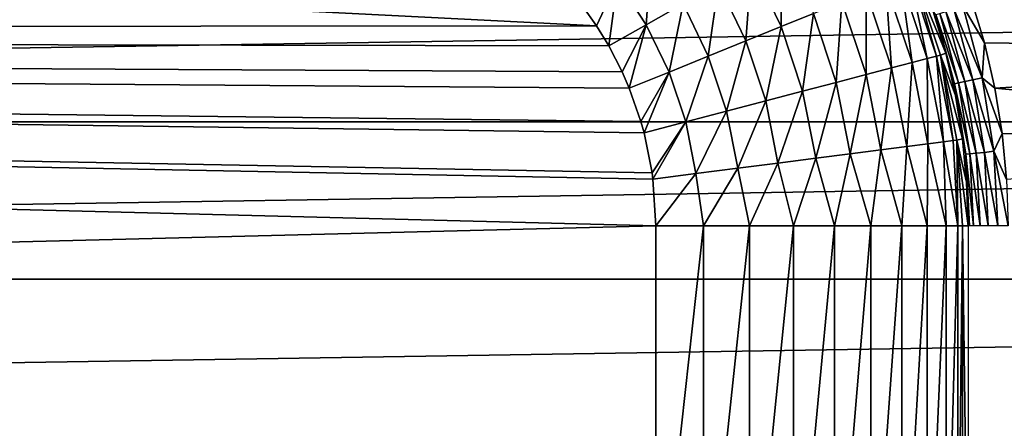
# Model space of a CAD drawing. Header units: millimetres. Extents: x -60 to 60, y -60 to 60.
# Tile 215 of 256: x -2.04 to 5.35, y 8.73 to 11.8. Entities that reach past the tile are written whole.
import ezdxf

# ---------------------------------------------------------------- set-up
doc = ezdxf.new("R2010")
doc.units = ezdxf.units.MM
doc.header["$LTSCALE"] = 81.481481
for name, color, linetype in [('169', 7, 'CONTINUOUS'), ('172', 7, 'CONTINUOUS'), ('175', 7, 'CONTINUOUS'), ('176', 7, 'CONTINUOUS'), ('207', 7, 'CONTINUOUS'), ('3', 7, 'CONTINUOUS'), ('323', 7, 'CONTINUOUS'), ('4', 7, 'CONTINUOUS')]:
    doc.layers.add(name, color=color, linetype=linetype)

msp = doc.modelspace()

# ---------------------------------------------------------------- linework, layer by layer
at = {"layer": '169', "color": 7, "linetype": 'Continuous', "true_color": 0xf5f5f5}
for points in [[(5.0394, 10.2523, -0.7401), (5.0821, 10.2523, 1.7052), (5.0821, 7, 1.7052), (5.0394, 10.2523, -0.7401)], [(5.0394, 7, -0.7401), (5.0394, 10.2523, -0.7401), (5.0821, 7, 1.7052), (5.0394, 7, -0.7401)]]:
    msp.add_3dface(points, dxfattribs=at)
at = {"layer": '172', "color": 7, "linetype": 'Continuous', "true_color": 0xf5f5f5}
for points in [[(4.8741, 11.5324, -0.7401), (4.6691, 12.1485, -0.7401), (4.9144, 11.5471, 1.7052), (4.8741, 11.5324, -0.7401)], [(4.9144, 11.5471, 1.7052), (4.6691, 12.1485, -0.7401), (4.8209, 11.8607, 1.7052), (4.9144, 11.5471, 1.7052)], [(4.9876, 11.2281, 1.7052), (4.8741, 11.5324, -0.7401), (4.9144, 11.5471, 1.7052), (4.9876, 11.2281, 1.7052)], [(4.9983, 10.8951, -0.7401), (4.8741, 11.5324, -0.7401), (5.04, 10.9051, 1.7052), (4.9983, 10.8951, -0.7401)], [(5.04, 10.9051, 1.7052), (4.8741, 11.5324, -0.7401), (4.9876, 11.2281, 1.7052), (5.04, 10.9051, 1.7052)], [(5.0716, 10.5794, 1.7052), (4.9983, 10.8951, -0.7401), (5.04, 10.9051, 1.7052), (5.0716, 10.5794, 1.7052)], [(5.0821, 10.2523, 1.7052), (5.0394, 10.2523, -0.7401), (4.9983, 10.8951, -0.7401), (5.0821, 10.2523, 1.7052)], [(5.0821, 10.2523, 1.7052), (4.9983, 10.8951, -0.7401), (5.0716, 10.5794, 1.7052), (5.0821, 10.2523, 1.7052)]]:
    msp.add_3dface(points, dxfattribs=at)
at = {"layer": '175', "color": 7, "linetype": 'Continuous', "true_color": 0xf5f5f5}
for points in [[(2.4505, 12.0908, -2.9771), (2.7043, 12.2812, -2.9089), (2.6666, 11.7604, -2.9771), (2.4505, 12.0908, -2.9771)], [(2.6666, 11.7604, -2.9771), (2.7043, 12.2812, -2.9089), (2.9427, 11.9166, -2.9089), (2.6666, 11.7604, -2.9771)], [(3.4564, 12.2071, -2.6427), (3.6838, 12.3357, -2.4501), (3.6791, 11.7465, -2.6427), (3.4564, 12.2071, -2.6427)], [(3.6791, 11.7465, -2.6427), (3.6838, 12.3357, -2.4501), (3.9211, 11.8448, -2.4501), (3.6791, 11.7465, -2.6427)], [(3.2078, 12.0665, -2.7967), (3.4564, 12.2071, -2.6427), (3.4144, 11.639, -2.7967), (3.2078, 12.0665, -2.7967)], [(3.4144, 11.639, -2.7967), (3.4564, 12.2071, -2.6427), (3.6791, 11.7465, -2.6427), (3.4144, 11.639, -2.7967)], [(4.5743, 12.11, -1.3794), (4.6426, 12.1378, -1.0634), (4.7752, 11.5065, -1.3794), (4.5743, 12.11, -1.3794)], [(4.6426, 12.1378, -1.0634), (4.6691, 12.1485, -0.7401), (4.8465, 11.5252, -1.0634), (4.6426, 12.1378, -1.0634)], [(4.7752, 11.5065, -1.3794), (4.6426, 12.1378, -1.0634), (4.8465, 11.5252, -1.0634), (4.7752, 11.5065, -1.3794)], [(4.6691, 12.1485, -0.7401), (4.8741, 11.5324, -0.7401), (4.8465, 11.5252, -1.0634), (4.6691, 12.1485, -0.7401)], [(2.2923, 11.7529, -3), (2.1916, 11.8965, -3), (2.4505, 12.0908, -2.9771), (2.2923, 11.7529, -3)], [(2.3848, 11.6011, -3), (2.2923, 11.7529, -3), (2.4505, 12.0908, -2.9771), (2.3848, 11.6011, -3)], [(2.3848, 11.6011, -3), (2.4505, 12.0908, -2.9771), (2.6666, 11.7604, -2.9771), (2.3848, 11.6011, -3)], [(2.9427, 11.9166, -2.9089), (3.2078, 12.0665, -2.7967), (3.1323, 11.5244, -2.9089), (2.9427, 11.9166, -2.9089)], [(3.1323, 11.5244, -2.9089), (3.2078, 12.0665, -2.7967), (3.4144, 11.639, -2.7967), (3.1323, 11.5244, -2.9089)], [(4.3182, 12.006, -1.9649), (4.4654, 12.0658, -1.6819), (4.5079, 11.4362, -1.9649), (4.3182, 12.006, -1.9649)], [(4.4654, 12.0658, -1.6819), (4.5743, 12.11, -1.3794), (4.6616, 11.4766, -1.6819), (4.4654, 12.0658, -1.6819)], [(4.5079, 11.4362, -1.9649), (4.4654, 12.0658, -1.6819), (4.6616, 11.4766, -1.6819), (4.5079, 11.4362, -1.9649)], [(4.6616, 11.4766, -1.6819), (4.5743, 12.11, -1.3794), (4.7752, 11.5065, -1.3794), (4.6616, 11.4766, -1.6819)], [(4.1355, 11.9319, -2.2227), (4.3182, 12.006, -1.9649), (4.3172, 11.3862, -2.2227), (4.1355, 11.9319, -2.2227)], [(4.3172, 11.3862, -2.2227), (4.3182, 12.006, -1.9649), (4.5079, 11.4362, -1.9649), (4.3172, 11.3862, -2.2227)], [(2.6666, 11.7604, -2.9771), (2.9427, 11.9166, -2.9089), (2.8384, 11.405, -2.9771), (2.6666, 11.7604, -2.9771)], [(2.8384, 11.405, -2.9771), (2.9427, 11.9166, -2.9089), (3.1323, 11.5244, -2.9089), (2.8384, 11.405, -2.9771)], [(3.9211, 11.8448, -2.4501), (4.1355, 11.9319, -2.2227), (4.0933, 11.3274, -2.4501), (3.9211, 11.8448, -2.4501)], [(4.0933, 11.3274, -2.4501), (4.1355, 11.9319, -2.2227), (4.3172, 11.3862, -2.2227), (4.0933, 11.3274, -2.4501)], [(3.6791, 11.7465, -2.6427), (3.9211, 11.8448, -2.4501), (3.8407, 11.261, -2.6427), (3.6791, 11.7465, -2.6427)], [(3.8407, 11.261, -2.6427), (3.9211, 11.8448, -2.4501), (4.0933, 11.3274, -2.4501), (3.8407, 11.261, -2.6427)], [(2.485, 11.4061, -3), (2.3848, 11.6011, -3), (2.6666, 11.7604, -2.9771), (2.485, 11.4061, -3)], [(2.5384, 11.2832, -3), (2.485, 11.4061, -3), (2.6666, 11.7604, -2.9771), (2.5384, 11.2832, -3)], [(2.5384, 11.2832, -3), (2.6666, 11.7604, -2.9771), (2.8384, 11.405, -2.9771), (2.5384, 11.2832, -3)], [(3.4144, 11.639, -2.7967), (3.6791, 11.7465, -2.6427), (3.5644, 11.1884, -2.7967), (3.4144, 11.639, -2.7967)], [(3.5644, 11.1884, -2.7967), (3.6791, 11.7465, -2.6427), (3.8407, 11.261, -2.6427), (3.5644, 11.1884, -2.7967)], [(3.1323, 11.5244, -2.9089), (3.4144, 11.639, -2.7967), (3.2699, 11.1111, -2.9089), (3.1323, 11.5244, -2.9089)], [(3.2699, 11.1111, -2.9089), (3.4144, 11.639, -2.7967), (3.5644, 11.1884, -2.7967), (3.2699, 11.1111, -2.9089)], [(4.8465, 11.5252, -1.0634), (4.8741, 11.5324, -0.7401), (4.97, 10.8915, -1.0634), (4.8465, 11.5252, -1.0634)], [(4.8741, 11.5324, -0.7401), (4.9983, 10.8951, -0.7401), (4.97, 10.8915, -1.0634), (4.8741, 11.5324, -0.7401)], [(2.8384, 11.405, -2.9771), (3.1323, 11.5244, -2.9089), (2.963, 11.0305, -2.9771), (2.8384, 11.405, -2.9771)], [(2.963, 11.0305, -2.9771), (3.1323, 11.5244, -2.9089), (3.2699, 11.1111, -2.9089), (2.963, 11.0305, -2.9771)], [(4.5079, 11.4362, -1.9649), (4.6616, 11.4766, -1.6819), (4.6227, 10.8468, -1.9649), (4.5079, 11.4362, -1.9649)], [(4.6227, 10.8468, -1.9649), (4.6616, 11.4766, -1.6819), (4.7803, 10.8671, -1.6819), (4.6227, 10.8468, -1.9649)], [(4.6616, 11.4766, -1.6819), (4.7752, 11.5065, -1.3794), (4.7803, 10.8671, -1.6819), (4.6616, 11.4766, -1.6819)], [(4.7752, 11.5065, -1.3794), (4.8465, 11.5252, -1.0634), (4.8968, 10.882, -1.3794), (4.7752, 11.5065, -1.3794)], [(4.7803, 10.8671, -1.6819), (4.7752, 11.5065, -1.3794), (4.8968, 10.882, -1.3794), (4.7803, 10.8671, -1.6819)], [(4.8968, 10.882, -1.3794), (4.8465, 11.5252, -1.0634), (4.97, 10.8915, -1.0634), (4.8968, 10.882, -1.3794)], [(2.6256, 11.0352, -3), (2.5384, 11.2832, -3), (2.8384, 11.405, -2.9771), (2.6256, 11.0352, -3)], [(2.6499, 10.9483, -3), (2.6256, 11.0352, -3), (2.8384, 11.405, -2.9771), (2.6499, 10.9483, -3)], [(2.6499, 10.9483, -3), (2.8384, 11.405, -2.9771), (2.963, 11.0305, -2.9771), (2.6499, 10.9483, -3)], [(4.0933, 11.3274, -2.4501), (4.3172, 11.3862, -2.2227), (4.1976, 10.7921, -2.4501), (4.0933, 11.3274, -2.4501)], [(4.1976, 10.7921, -2.4501), (4.3172, 11.3862, -2.2227), (4.4271, 10.8216, -2.2227), (4.1976, 10.7921, -2.4501)], [(4.3172, 11.3862, -2.2227), (4.5079, 11.4362, -1.9649), (4.4271, 10.8216, -2.2227), (4.3172, 11.3862, -2.2227)], [(4.4271, 10.8216, -2.2227), (4.5079, 11.4362, -1.9649), (4.6227, 10.8468, -1.9649), (4.4271, 10.8216, -2.2227)], [(3.8407, 11.261, -2.6427), (4.0933, 11.3274, -2.4501), (3.9385, 10.7588, -2.6427), (3.8407, 11.261, -2.6427)], [(3.9385, 10.7588, -2.6427), (4.0933, 11.3274, -2.4501), (4.1976, 10.7921, -2.4501), (3.9385, 10.7588, -2.6427)], [(3.5644, 11.1884, -2.7967), (3.8407, 11.261, -2.6427), (3.6552, 10.7224, -2.7967), (3.5644, 11.1884, -2.7967)], [(3.6552, 10.7224, -2.7967), (3.8407, 11.261, -2.6427), (3.9385, 10.7588, -2.6427), (3.6552, 10.7224, -2.7967)], [(3.2699, 11.1111, -2.9089), (3.5644, 11.1884, -2.7967), (3.3532, 10.6835, -2.9089), (3.2699, 11.1111, -2.9089)], [(3.3532, 10.6835, -2.9089), (3.5644, 11.1884, -2.7967), (3.6552, 10.7224, -2.7967), (3.3532, 10.6835, -2.9089)], [(2.963, 11.0305, -2.9771), (3.2699, 11.1111, -2.9089), (3.0385, 10.643, -2.9771), (2.963, 11.0305, -2.9771)], [(3.0385, 10.643, -2.9771), (3.2699, 11.1111, -2.9089), (3.3532, 10.6835, -2.9089), (3.0385, 10.643, -2.9771)], [(2.7111, 10.6478, -3), (2.6499, 10.9483, -3), (2.963, 11.0305, -2.9771), (2.7111, 10.6478, -3)], [(2.7174, 10.6018, -3), (2.7111, 10.6478, -3), (2.963, 11.0305, -2.9771), (2.7174, 10.6018, -3)], [(2.7174, 10.6018, -3), (2.963, 11.0305, -2.9771), (3.0385, 10.643, -2.9771), (2.7174, 10.6018, -3)], [(4.6227, 10.8468, -1.9649), (4.7803, 10.8671, -1.6819), (4.7762, 10.2523, -1.7691), (4.6227, 10.8468, -1.9649)], [(4.7762, 10.2523, -1.7691), (4.7803, 10.8671, -1.6819), (4.9171, 10.2523, -1.4412), (4.7762, 10.2523, -1.7691)], [(4.7803, 10.8671, -1.6819), (4.8968, 10.882, -1.3794), (4.9171, 10.2523, -1.4412), (4.7803, 10.8671, -1.6819)], [(4.8968, 10.882, -1.3794), (4.97, 10.8915, -1.0634), (5.0055, 10.2523, -1.0954), (4.8968, 10.882, -1.3794)], [(4.9171, 10.2523, -1.4412), (4.8968, 10.882, -1.3794), (5.0055, 10.2523, -1.0954), (4.9171, 10.2523, -1.4412)], [(4.97, 10.8915, -1.0634), (4.9983, 10.8951, -0.7401), (5.0055, 10.2523, -1.0954), (4.97, 10.8915, -1.0634)], [(4.9983, 10.8951, -0.7401), (5.0394, 10.2523, -0.7401), (5.0055, 10.2523, -1.0954), (4.9983, 10.8951, -0.7401)], [(3.9385, 10.7588, -2.6427), (4.1976, 10.7921, -2.4501), (4.0787, 10.2523, -2.5701), (3.9385, 10.7588, -2.6427)], [(4.0787, 10.2523, -2.5701), (4.1976, 10.7921, -2.4501), (4.3519, 10.2523, -2.3405), (4.0787, 10.2523, -2.5701)], [(4.1976, 10.7921, -2.4501), (4.4271, 10.8216, -2.2227), (4.3519, 10.2523, -2.3405), (4.1976, 10.7921, -2.4501)], [(4.3519, 10.2523, -2.3405), (4.4271, 10.8216, -2.2227), (4.5863, 10.2523, -2.0713), (4.3519, 10.2523, -2.3405)], [(4.4271, 10.8216, -2.2227), (4.6227, 10.8468, -1.9649), (4.5863, 10.2523, -2.0713), (4.4271, 10.8216, -2.2227)], [(4.5863, 10.2523, -2.0713), (4.6227, 10.8468, -1.9649), (4.7762, 10.2523, -1.7691), (4.5863, 10.2523, -2.0713)], [(3.3532, 10.6835, -2.9089), (3.6552, 10.7224, -2.7967), (3.4429, 10.2523, -2.8899), (3.3532, 10.6835, -2.9089)], [(3.4429, 10.2523, -2.8899), (3.6552, 10.7224, -2.7967), (3.7732, 10.2523, -2.7548), (3.4429, 10.2523, -2.8899)], [(3.6552, 10.7224, -2.7967), (3.9385, 10.7588, -2.6427), (3.7732, 10.2523, -2.7548), (3.6552, 10.7224, -2.7967)], [(3.7732, 10.2523, -2.7548), (3.9385, 10.7588, -2.6427), (4.0787, 10.2523, -2.5701), (3.7732, 10.2523, -2.7548)], [(2.7398, 10.2523, -3), (2.7174, 10.6018, -3), (3.0385, 10.643, -2.9771), (2.7398, 10.2523, -3)], [(2.7398, 10.2523, -3), (3.0385, 10.643, -2.9771), (3.0956, 10.2523, -2.9723), (2.7398, 10.2523, -3)], [(3.0385, 10.643, -2.9771), (3.3532, 10.6835, -2.9089), (3.0956, 10.2523, -2.9723), (3.0385, 10.643, -2.9771)], [(3.0956, 10.2523, -2.9723), (3.3532, 10.6835, -2.9089), (3.4429, 10.2523, -2.8899), (3.0956, 10.2523, -2.9723)]]:
    msp.add_3dface(points, dxfattribs=at)
at = {"layer": '176', "color": 7, "linetype": 'Continuous', "true_color": 0xf5f5f5}
for points in [[(2.7398, 7, -3), (3.0956, 10.2523, -2.9723), (3.0956, 7, -2.9723), (2.7398, 7, -3)], [(2.7398, 7, -3), (2.7398, 10.2523, -3), (3.0956, 10.2523, -2.9723), (2.7398, 7, -3)], [(3.0956, 10.2523, -2.9723), (3.4429, 10.2523, -2.8899), (3.0956, 7, -2.9723), (3.0956, 10.2523, -2.9723)], [(3.0956, 7, -2.9723), (3.4429, 10.2523, -2.8899), (3.4432, 7, -2.8898), (3.0956, 7, -2.9723)], [(3.4429, 10.2523, -2.8899), (3.7732, 10.2523, -2.7548), (3.4432, 7, -2.8898), (3.4429, 10.2523, -2.8899)], [(3.4432, 7, -2.8898), (3.7732, 10.2523, -2.7548), (3.7739, 7, -2.7544), (3.4432, 7, -2.8898)], [(3.7732, 10.2523, -2.7548), (4.0787, 10.2523, -2.5701), (3.7739, 7, -2.7544), (3.7732, 10.2523, -2.7548)], [(3.7739, 7, -2.7544), (4.0787, 10.2523, -2.5701), (4.0796, 7, -2.5695), (3.7739, 7, -2.7544)], [(4.0787, 10.2523, -2.5701), (4.3519, 10.2523, -2.3405), (4.0796, 7, -2.5695), (4.0787, 10.2523, -2.5701)], [(4.0796, 7, -2.5695), (4.3519, 10.2523, -2.3405), (4.3529, 7, -2.3395), (4.0796, 7, -2.5695)], [(4.3519, 10.2523, -2.3405), (4.5863, 10.2523, -2.0713), (4.3529, 7, -2.3395), (4.3519, 10.2523, -2.3405)], [(4.3529, 7, -2.3395), (4.5863, 10.2523, -2.0713), (4.5873, 7, -2.0699), (4.3529, 7, -2.3395)], [(4.5863, 10.2523, -2.0713), (4.7762, 10.2523, -1.7691), (4.5873, 7, -2.0699), (4.5863, 10.2523, -2.0713)], [(4.5873, 7, -2.0699), (4.7762, 10.2523, -1.7691), (4.7772, 7, -1.7672), (4.5873, 7, -2.0699)], [(4.7762, 10.2523, -1.7691), (4.9171, 10.2523, -1.4412), (4.7772, 7, -1.7672), (4.7762, 10.2523, -1.7691)], [(4.7772, 7, -1.7672), (4.9171, 10.2523, -1.4412), (4.9179, 7, -1.4388), (4.7772, 7, -1.7672)], [(4.9171, 10.2523, -1.4412), (5.0055, 10.2523, -1.0954), (4.9179, 7, -1.4388), (4.9171, 10.2523, -1.4412)], [(4.9179, 7, -1.4388), (5.0055, 10.2523, -1.0954), (5.006, 7, -1.0926), (4.9179, 7, -1.4388)], [(5.0055, 10.2523, -1.0954), (5.0394, 10.2523, -0.7401), (5.006, 7, -1.0926), (5.0055, 10.2523, -1.0954)], [(5.0394, 10.2523, -0.7401), (5.0394, 7, -0.7401), (5.006, 7, -1.0926), (5.0394, 10.2523, -0.7401)]]:
    msp.add_3dface(points, dxfattribs=at)
at = {"layer": '207', "color": 7, "linetype": 'Continuous', "true_color": 0xf5f5f5}
for points in [[(5.0426, 11.9019, 1.9901), (5.1882, 11.3623, 1.9901), (4.9744, 11.8796, 1.9608), (5.0426, 11.9019, 1.9901)], [(5.1055, 11.9555, 2), (5.2045, 11.6234, 2), (5.0426, 11.9019, 1.9901), (5.1055, 11.9555, 2)], [(5.0426, 11.9019, 1.9901), (5.2045, 11.6234, 2), (5.1882, 11.3623, 1.9901), (5.0426, 11.9019, 1.9901)], [(4.9144, 11.5471, 1.7052), (4.8209, 11.8607, 1.7052), (4.841, 11.836, 1.7819), (4.9144, 11.5471, 1.7052)], [(4.8701, 11.8455, 1.8531), (5.0107, 11.3243, 1.8531), (4.841, 11.836, 1.7819), (4.8701, 11.8455, 1.8531)], [(4.841, 11.836, 1.7819), (5.0107, 11.3243, 1.8531), (4.9807, 11.3179, 1.7819), (4.841, 11.836, 1.7819)], [(4.9144, 11.5471, 1.7052), (4.841, 11.836, 1.7819), (4.9807, 11.3179, 1.7819), (4.9144, 11.5471, 1.7052)], [(4.9156, 11.8604, 1.9141), (5.0575, 11.3343, 1.9141), (4.8701, 11.8455, 1.8531), (4.9156, 11.8604, 1.9141)], [(4.8701, 11.8455, 1.8531), (5.0575, 11.3343, 1.9141), (5.0107, 11.3243, 1.8531), (4.8701, 11.8455, 1.8531)], [(4.9744, 11.8796, 1.9608), (5.118, 11.3473, 1.9608), (4.9156, 11.8604, 1.9141), (4.9744, 11.8796, 1.9608)], [(4.9156, 11.8604, 1.9141), (5.118, 11.3473, 1.9608), (5.0575, 11.3343, 1.9141), (4.9156, 11.8604, 1.9141)], [(4.9744, 11.8796, 1.9608), (5.1882, 11.3623, 1.9901), (5.118, 11.3473, 1.9608), (4.9744, 11.8796, 1.9608)], [(5.2045, 11.6234, 2), (5.282, 11.2856, 2), (5.1882, 11.3623, 1.9901), (5.2045, 11.6234, 2)], [(4.9876, 11.2281, 1.7052), (4.9144, 11.5471, 1.7052), (4.9807, 11.3179, 1.7819), (4.9876, 11.2281, 1.7052)], [(5.0107, 11.3243, 1.8531), (5.0956, 10.7913, 1.8531), (4.9807, 11.3179, 1.7819), (5.0107, 11.3243, 1.8531)], [(4.9807, 11.3179, 1.7819), (5.0956, 10.7913, 1.8531), (5.0652, 10.7881, 1.7819), (4.9807, 11.3179, 1.7819)], [(4.9876, 11.2281, 1.7052), (4.9807, 11.3179, 1.7819), (5.0652, 10.7881, 1.7819), (4.9876, 11.2281, 1.7052)], [(5.0575, 11.3343, 1.9141), (5.1432, 10.7963, 1.9141), (5.0107, 11.3243, 1.8531), (5.0575, 11.3343, 1.9141)], [(5.0107, 11.3243, 1.8531), (5.1432, 10.7963, 1.9141), (5.0956, 10.7913, 1.8531), (5.0107, 11.3243, 1.8531)], [(5.118, 11.3473, 1.9608), (5.2048, 10.8028, 1.9608), (5.0575, 11.3343, 1.9141), (5.118, 11.3473, 1.9608)], [(5.0575, 11.3343, 1.9141), (5.2048, 10.8028, 1.9608), (5.1432, 10.7963, 1.9141), (5.0575, 11.3343, 1.9141)], [(5.1882, 11.3623, 1.9901), (5.2761, 10.8104, 1.9901), (5.118, 11.3473, 1.9608), (5.1882, 11.3623, 1.9901)], [(5.118, 11.3473, 1.9608), (5.2761, 10.8104, 1.9901), (5.2048, 10.8028, 1.9608), (5.118, 11.3473, 1.9608)], [(5.282, 11.2856, 2), (5.3375, 10.9435, 2), (5.1882, 11.3623, 1.9901), (5.282, 11.2856, 2)], [(5.1882, 11.3623, 1.9901), (5.3375, 10.9435, 2), (5.2761, 10.8104, 1.9901), (5.1882, 11.3623, 1.9901)], [(5.04, 10.9051, 1.7052), (4.9876, 11.2281, 1.7052), (5.0652, 10.7881, 1.7819), (5.04, 10.9051, 1.7052)], [(5.3375, 10.9435, 2), (5.3709, 10.5985, 2), (5.2761, 10.8104, 1.9901), (5.3375, 10.9435, 2)], [(5.0716, 10.5794, 1.7052), (5.04, 10.9051, 1.7052), (5.0652, 10.7881, 1.7819), (5.0716, 10.5794, 1.7052)], [(5.0956, 10.7913, 1.8531), (5.1241, 10.2523, 1.8531), (5.0652, 10.7881, 1.7819), (5.0956, 10.7913, 1.8531)], [(5.1432, 10.7963, 1.9141), (5.1719, 10.2523, 1.9141), (5.0956, 10.7913, 1.8531), (5.1432, 10.7963, 1.9141)], [(5.0956, 10.7913, 1.8531), (5.1719, 10.2523, 1.9141), (5.1241, 10.2523, 1.8531), (5.0956, 10.7913, 1.8531)], [(5.2048, 10.8028, 1.9608), (5.2338, 10.2523, 1.9608), (5.1432, 10.7963, 1.9141), (5.2048, 10.8028, 1.9608)], [(5.1432, 10.7963, 1.9141), (5.2338, 10.2523, 1.9608), (5.1719, 10.2523, 1.9141), (5.1432, 10.7963, 1.9141)], [(5.2761, 10.8104, 1.9901), (5.3056, 10.2523, 1.9901), (5.2048, 10.8028, 1.9608), (5.2761, 10.8104, 1.9901)], [(5.2048, 10.8028, 1.9608), (5.3056, 10.2523, 1.9901), (5.2338, 10.2523, 1.9608), (5.2048, 10.8028, 1.9608)], [(5.3709, 10.5985, 2), (5.3821, 10.2523, 2), (5.2761, 10.8104, 1.9901), (5.3709, 10.5985, 2)], [(5.2761, 10.8104, 1.9901), (5.3821, 10.2523, 2), (5.3056, 10.2523, 1.9901), (5.2761, 10.8104, 1.9901)], [(5.0652, 10.7881, 1.7819), (5.1241, 10.2523, 1.8531), (5.0935, 10.2523, 1.7819), (5.0652, 10.7881, 1.7819)], [(5.0716, 10.5794, 1.7052), (5.0652, 10.7881, 1.7819), (5.0935, 10.2523, 1.7819), (5.0716, 10.5794, 1.7052)], [(5.0821, 10.2523, 1.7052), (5.0716, 10.5794, 1.7052), (5.0935, 10.2523, 1.7819), (5.0821, 10.2523, 1.7052)]]:
    msp.add_3dface(points, dxfattribs=at)
at = {"layer": '3', "color": 7, "linetype": 'Continuous', "true_color": 0xf5f5f5}
for points in [[(-54.1172, 11.7035, -3), (-53.4176, 14.5672, -3), (2.2923, 11.7529, -3), (-54.1172, 11.7035, -3)], [(2.2923, 11.7529, -3), (-53.4176, 14.5672, -3), (2.1916, 11.8965, -3), (2.2923, 11.7529, -3)], [(2.3848, 11.6011, -3), (-54.1172, 11.7035, -3), (2.2923, 11.7529, -3), (2.3848, 11.6011, -3)], [(-54.6634, 8.8067, -3), (-54.1172, 11.7035, -3), (2.7398, 10.2523, -3), (-54.6634, 8.8067, -3)], [(2.485, 11.4061, -3), (-54.1172, 11.7035, -3), (2.3848, 11.6011, -3), (2.485, 11.4061, -3)], [(2.7398, 10.2523, -3), (-54.1172, 11.7035, -3), (2.7174, 10.6018, -3), (2.7398, 10.2523, -3)], [(2.7174, 10.6018, -3), (-54.1172, 11.7035, -3), (2.7111, 10.6478, -3), (2.7174, 10.6018, -3)], [(2.7111, 10.6478, -3), (-54.1172, 11.7035, -3), (2.6499, 10.9483, -3), (2.7111, 10.6478, -3)], [(2.6499, 10.9483, -3), (-54.1172, 11.7035, -3), (2.6256, 11.0352, -3), (2.6499, 10.9483, -3)], [(2.6256, 11.0352, -3), (-54.1172, 11.7035, -3), (2.5384, 11.2832, -3), (2.6256, 11.0352, -3)], [(2.5384, 11.2832, -3), (-54.1172, 11.7035, -3), (2.485, 11.4061, -3), (2.5384, 11.2832, -3)], [(2.7398, 7, -3), (-54.6634, 8.8067, -3), (2.7398, 10.2523, -3), (2.7398, 7, -3)], [(-55.0547, 5.8849, -3), (-54.6634, 8.8067, -3), (2.7398, 7, -3), (-55.0547, 5.8849, -3)]]:
    msp.add_3dface(points, dxfattribs=at)
at = {"layer": '323', "color": 151, "linetype": 'Continuous', "true_color": 0x7dbfed}
for points in [[(36.7694, 12.2002, 18.8087), (-36.7694, 12.2002, 18.8087), (-37.1975, 11.0322, 19.0122), (36.7694, 12.2002, 18.8087)], [(37.1975, 11.0322, 19.0122), (36.7694, 12.2002, 18.8087), (-37.1975, 11.0322, 19.0122), (37.1975, 11.0322, 19.0122)], [(37.1975, 11.0322, 19.0122), (-37.1975, 11.0322, 19.0122), (-37.5887, 9.8507, 19.2179), (37.1975, 11.0322, 19.0122)], [(37.5887, 9.8507, 19.2179), (37.1975, 11.0322, 19.0122), (-37.5887, 9.8507, 19.2179), (37.5887, 9.8507, 19.2179)], [(37.5887, 9.8507, 19.2179), (-37.5887, 9.8507, 19.2179), (-37.9425, 8.6569, 19.4259), (37.5887, 9.8507, 19.2179)], [(37.9425, 8.6569, 19.4259), (37.5887, 9.8507, 19.2179), (-37.9425, 8.6569, 19.4259), (37.9425, 8.6569, 19.4259)]]:
    msp.add_3dface(points, dxfattribs=at)
at = {"layer": '4', "color": 7, "linetype": 'Continuous', "true_color": 0xf5f5f5}
for points in [[(10.4389, 12.1484, 2), (9.8516, 11.5611, 2), (5.1055, 11.9555, 2), (10.4389, 12.1484, 2)], [(5.1055, 11.9555, 2), (9.8516, 11.5611, 2), (5.2045, 11.6234, 2), (5.1055, 11.9555, 2)], [(5.2045, 11.6234, 2), (9.8516, 11.5611, 2), (5.282, 11.2856, 2), (5.2045, 11.6234, 2)], [(9.8516, 11.5611, 2), (9.3394, 10.9073, 2), (5.282, 11.2856, 2), (9.8516, 11.5611, 2)], [(5.282, 11.2856, 2), (9.3394, 10.9073, 2), (5.3375, 10.9435, 2), (5.282, 11.2856, 2)], [(5.3375, 10.9435, 2), (9.3394, 10.9073, 2), (5.3709, 10.5985, 2), (5.3375, 10.9435, 2)]]:
    msp.add_3dface(points, dxfattribs=at)

doc.saveas('drawing.dxf')
